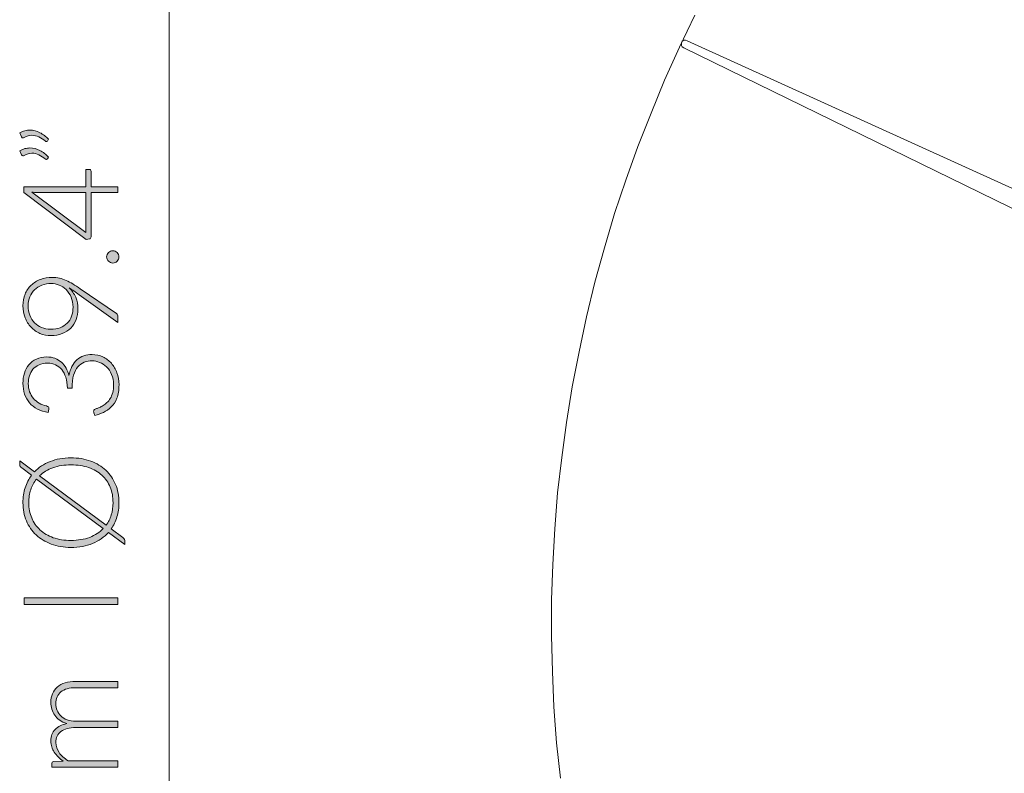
# Model space of a CAD drawing. Header units: inches. Extents: x 58.5 to 139.2, y -176 to -118.2.
# Tile 2 of 4: x 58.5 to 78.9, y -150.8 to -135.2. Entities that reach past the tile are written whole.
import ezdxf

# ---------------------------------------------------------------- set-up
doc = ezdxf.new("R2010")
doc.units = ezdxf.units.IN
doc.header["$MEASUREMENT"] = 0
doc.linetypes.add('AI-Linetype-1', pattern=[2.838445, 1.419222, -1.419222])
doc.layers.add('Capa 1', color=7, linetype='Continuous')

# ---------------------------------------------------------------- blocks, each defined once
blk = doc.blocks.new('block 2')
at = {"layer": 'Capa 1'}
h = blk.add_hatch(color=250, dxfattribs=at)
h.dxf.hatch_style = 2
edge = h.paths.add_edge_path()
edge.add_spline(control_points=[(58.546, -137.553), (58.58, -137.533), (58.615, -137.518), (58.649, -137.509), (58.684, -137.5), (58.718, -137.495), (58.753, -137.495), (58.825, -137.495), (58.894, -137.513), (58.96, -137.548), (59.026, -137.583), (59.086, -137.628), (59.14, -137.684), (59.14, -137.684), (59.115, -137.723), (59.115, -137.723), (59.11, -137.729), (59.103, -137.732), (59.096, -137.732), (59.088, -137.732), (59.082, -137.729), (59.076, -137.724), (59.031, -137.689), (58.985, -137.66), (58.938, -137.637), (58.892, -137.614), (58.844, -137.603), (58.795, -137.603), (58.741, -137.603), (58.687, -137.619), (58.631, -137.651), (58.623, -137.656), (58.616, -137.658), (58.609, -137.658), (58.596, -137.658), (58.587, -137.651), (58.581, -137.637), (58.581, -137.637), (58.546, -137.553), (58.546, -137.553)], knot_values=[0, 0, 0, 0, 1, 1, 1, 2, 2, 2, 3, 3, 3, 4, 4, 4, 5, 5, 5, 6, 6, 6, 7, 7, 7, 8, 8, 8, 9, 9, 9, 10, 10, 10, 11, 11, 11, 12, 12, 12, 13, 13, 13, 13], degree=3, periodic=1)
edge = h.paths.add_edge_path()
edge.add_spline(control_points=[(58.546, -137.923), (58.58, -137.903), (58.615, -137.888), (58.649, -137.879), (58.684, -137.87), (58.718, -137.865), (58.753, -137.865), (58.825, -137.865), (58.894, -137.883), (58.96, -137.918), (59.026, -137.953), (59.086, -137.998), (59.14, -138.054), (59.14, -138.054), (59.115, -138.093), (59.115, -138.093), (59.11, -138.099), (59.103, -138.102), (59.096, -138.102), (59.088, -138.102), (59.082, -138.099), (59.076, -138.094), (59.031, -138.059), (58.985, -138.03), (58.938, -138.007), (58.892, -137.984), (58.844, -137.973), (58.795, -137.973), (58.741, -137.973), (58.687, -137.989), (58.631, -138.021), (58.623, -138.026), (58.616, -138.028), (58.609, -138.028), (58.596, -138.028), (58.587, -138.021), (58.581, -138.007), (58.581, -138.007), (58.546, -137.923), (58.546, -137.923)], knot_values=[0, 0, 0, 0, 1, 1, 1, 2, 2, 2, 3, 3, 3, 4, 4, 4, 5, 5, 5, 6, 6, 6, 7, 7, 7, 8, 8, 8, 9, 9, 9, 10, 10, 10, 11, 11, 11, 12, 12, 12, 13, 13, 13, 13], degree=3, periodic=1)
h = blk.add_hatch(color=250, dxfattribs=at)
h.dxf.hatch_style = 2
edge = h.paths.add_edge_path()
edge.add_spline(control_points=[(59.914, -138.667), (59.914, -138.667), (59.914, -138.311), (59.914, -138.311), (59.914, -138.311), (59.986, -138.311), (59.986, -138.311), (59.996, -138.311), (60.004, -138.314), (60.01, -138.32), (60.016, -138.326), (60.019, -138.335), (60.019, -138.348), (60.019, -138.348), (60.019, -138.667), (60.019, -138.667), (60.019, -138.667), (60.577, -138.667), (60.577, -138.667), (60.577, -138.667), (60.577, -138.785), (60.577, -138.785), (60.577, -138.785), (60.019, -138.785), (60.019, -138.785), (60.019, -138.785), (60.019, -139.703), (60.019, -139.703), (60.019, -139.717), (60.016, -139.727), (60.01, -139.735), (60.004, -139.742), (59.996, -139.747), (59.986, -139.75), (59.986, -139.75), (59.921, -139.762), (59.921, -139.762), (59.921, -139.762), (58.628, -138.784), (58.628, -138.784), (58.628, -138.784), (58.628, -138.667), (58.628, -138.667), (58.628, -138.667), (59.914, -138.667), (59.914, -138.667)], knot_values=[0, 0, 0, 0, 1, 1, 1, 2, 2, 2, 3, 3, 3, 4, 4, 4, 5, 5, 5, 6, 6, 6, 7, 7, 7, 8, 8, 8, 9, 9, 9, 10, 10, 10, 11, 11, 11, 12, 12, 12, 13, 13, 13, 14, 14, 14, 15, 15, 15, 15], degree=3, periodic=1)
edge = h.paths.add_edge_path()
edge.add_spline(control_points=[(58.895, -138.785), (58.879, -138.785), (58.863, -138.785), (58.845, -138.784), (58.828, -138.783), (58.81, -138.781), (58.792, -138.779), (58.792, -138.779), (59.914, -139.619), (59.914, -139.619), (59.914, -139.619), (59.914, -138.785), (59.914, -138.785), (59.914, -138.785), (58.895, -138.785), (58.895, -138.785)], knot_values=[0, 0, 0, 0, 1, 1, 1, 2, 2, 2, 3, 3, 3, 4, 4, 4, 5, 5, 5, 5], degree=3, periodic=1)
h = blk.add_hatch(color=250, dxfattribs=at)
h.dxf.hatch_style = 2
edge = h.paths.add_edge_path()
edge.add_spline(control_points=[(60.471, -140.248), (60.454, -140.248), (60.437, -140.245), (60.422, -140.238), (60.406, -140.232), (60.393, -140.223), (60.381, -140.211), (60.37, -140.2), (60.36, -140.187), (60.354, -140.171), (60.347, -140.156), (60.343, -140.14), (60.343, -140.121), (60.343, -140.104), (60.347, -140.087), (60.354, -140.072), (60.36, -140.056), (60.37, -140.043), (60.381, -140.031), (60.393, -140.02), (60.406, -140.011), (60.422, -140.004), (60.437, -139.997), (60.454, -139.993), (60.471, -139.993), (60.49, -139.993), (60.506, -139.997), (60.522, -140.004), (60.537, -140.011), (60.55, -140.02), (60.561, -140.031), (60.573, -140.043), (60.582, -140.056), (60.588, -140.072), (60.595, -140.087), (60.598, -140.104), (60.598, -140.121), (60.598, -140.157), (60.586, -140.187), (60.561, -140.211), (60.537, -140.236), (60.507, -140.248), (60.471, -140.248)], knot_values=[0, 0, 0, 0, 1, 1, 1, 2, 2, 2, 3, 3, 3, 4, 4, 4, 5, 5, 5, 6, 6, 6, 7, 7, 7, 8, 8, 8, 9, 9, 9, 10, 10, 10, 11, 11, 11, 12, 12, 12, 13, 13, 13, 14, 14, 14, 14], degree=3, periodic=1)
h = blk.add_hatch(color=250, dxfattribs=at)
h.dxf.hatch_style = 2
edge = h.paths.add_edge_path()
edge.add_spline(control_points=[(59.749, -141.199), (59.749, -141.279), (59.736, -141.353), (59.71, -141.42), (59.684, -141.488), (59.646, -141.546), (59.598, -141.595), (59.549, -141.644), (59.491, -141.682), (59.422, -141.71), (59.354, -141.737), (59.278, -141.751), (59.193, -141.751), (59.11, -141.751), (59.033, -141.736), (58.962, -141.705), (58.891, -141.674), (58.829, -141.631), (58.777, -141.576), (58.724, -141.521), (58.683, -141.456), (58.654, -141.38), (58.624, -141.305), (58.609, -141.222), (58.609, -141.132), (58.609, -141.046), (58.623, -140.967), (58.653, -140.895), (58.682, -140.823), (58.724, -140.761), (58.777, -140.709), (58.831, -140.657), (58.895, -140.617), (58.97, -140.588), (59.045, -140.559), (59.128, -140.545), (59.219, -140.545), (59.27, -140.545), (59.318, -140.55), (59.364, -140.561), (59.41, -140.571), (59.456, -140.587), (59.501, -140.607), (59.547, -140.628), (59.594, -140.653), (59.643, -140.682), (59.691, -140.712), (59.742, -140.745), (59.797, -140.783), (59.797, -140.783), (60.545, -141.293), (60.545, -141.293), (60.567, -141.307), (60.577, -141.329), (60.577, -141.361), (60.577, -141.361), (60.577, -141.479), (60.577, -141.479), (60.577, -141.479), (59.774, -140.904), (59.774, -140.904), (59.735, -140.876), (59.699, -140.851), (59.665, -140.827), (59.63, -140.804), (59.597, -140.783), (59.565, -140.764), (59.624, -140.817), (59.669, -140.881), (59.701, -140.957), (59.733, -141.032), (59.749, -141.113), (59.749, -141.199)], knot_values=[0, 0, 0, 0, 1, 1, 1, 2, 2, 2, 3, 3, 3, 4, 4, 4, 5, 5, 5, 6, 6, 6, 7, 7, 7, 8, 8, 8, 9, 9, 9, 10, 10, 10, 11, 11, 11, 12, 12, 12, 13, 13, 13, 14, 14, 14, 15, 15, 15, 16, 16, 16, 17, 17, 17, 18, 18, 18, 19, 19, 19, 20, 20, 20, 21, 21, 21, 22, 22, 22, 23, 23, 23, 24, 24, 24, 24], degree=3, periodic=1)
edge = h.paths.add_edge_path()
edge.add_spline(control_points=[(59.195, -140.671), (59.124, -140.671), (59.06, -140.683), (59.001, -140.706), (58.942, -140.729), (58.892, -140.761), (58.85, -140.802), (58.808, -140.843), (58.776, -140.892), (58.752, -140.949), (58.729, -141.005), (58.718, -141.067), (58.718, -141.134), (58.718, -141.205), (58.729, -141.271), (58.752, -141.331), (58.775, -141.391), (58.807, -141.442), (58.848, -141.485), (58.889, -141.528), (58.939, -141.561), (58.996, -141.585), (59.053, -141.609), (59.116, -141.62), (59.185, -141.62), (59.257, -141.62), (59.321, -141.609), (59.378, -141.587), (59.436, -141.566), (59.484, -141.535), (59.524, -141.495), (59.564, -141.455), (59.595, -141.407), (59.616, -141.35), (59.637, -141.294), (59.647, -141.231), (59.647, -141.162), (59.647, -141.084), (59.634, -141.015), (59.607, -140.954), (59.581, -140.893), (59.546, -140.842), (59.503, -140.799), (59.46, -140.757), (59.411, -140.725), (59.358, -140.704), (59.304, -140.682), (59.25, -140.671), (59.195, -140.671)], knot_values=[0, 0, 0, 0, 1, 1, 1, 2, 2, 2, 3, 3, 3, 4, 4, 4, 5, 5, 5, 6, 6, 6, 7, 7, 7, 8, 8, 8, 9, 9, 9, 10, 10, 10, 11, 11, 11, 12, 12, 12, 13, 13, 13, 14, 14, 14, 15, 15, 15, 16, 16, 16, 16], degree=3, periodic=1)
h = blk.add_hatch(color=250, dxfattribs=at)
h.dxf.hatch_style = 2
edge = h.paths.add_edge_path()
edge.add_spline(control_points=[(58.609, -142.74), (58.609, -142.666), (58.619, -142.596), (58.64, -142.53), (58.66, -142.464), (58.691, -142.406), (58.733, -142.355), (58.774, -142.305), (58.825, -142.266), (58.887, -142.236), (58.948, -142.207), (59.019, -142.193), (59.1, -142.193), (59.163, -142.193), (59.22, -142.203), (59.271, -142.222), (59.322, -142.242), (59.367, -142.269), (59.405, -142.303), (59.444, -142.338), (59.476, -142.378), (59.502, -142.425), (59.528, -142.472), (59.548, -142.523), (59.562, -142.578), (59.589, -142.435), (59.644, -142.327), (59.728, -142.254), (59.812, -142.181), (59.916, -142.144), (60.042, -142.144), (60.122, -142.144), (60.196, -142.161), (60.264, -142.193), (60.333, -142.225), (60.391, -142.269), (60.441, -142.325), (60.491, -142.381), (60.529, -142.447), (60.557, -142.523), (60.585, -142.599), (60.599, -142.681), (60.599, -142.77), (60.599, -142.881), (60.584, -142.974), (60.554, -143.048), (60.525, -143.121), (60.486, -143.182), (60.438, -143.23), (60.391, -143.278), (60.337, -143.315), (60.278, -143.341), (60.219, -143.368), (60.16, -143.389), (60.101, -143.406), (60.101, -143.406), (60.079, -143.354), (60.079, -143.354), (60.075, -143.343), (60.072, -143.332), (60.072, -143.322), (60.072, -143.312), (60.075, -143.302), (60.079, -143.293), (60.084, -143.284), (60.093, -143.277), (60.105, -143.272), (60.105, -143.272), (60.133, -143.263), (60.133, -143.263), (60.149, -143.257), (60.17, -143.249), (60.194, -143.239), (60.218, -143.229), (60.244, -143.216), (60.27, -143.2), (60.296, -143.184), (60.322, -143.164), (60.348, -143.14), (60.374, -143.117), (60.398, -143.087), (60.418, -143.053), (60.439, -143.019), (60.456, -142.978), (60.468, -142.932), (60.481, -142.886), (60.488, -142.832), (60.488, -142.772), (60.488, -142.689), (60.474, -142.617), (60.446, -142.555), (60.419, -142.493), (60.384, -142.441), (60.341, -142.4), (60.299, -142.358), (60.251, -142.327), (60.198, -142.306), (60.146, -142.286), (60.094, -142.275), (60.045, -142.275), (59.985, -142.275), (59.93, -142.285), (59.878, -142.303), (59.827, -142.322), (59.783, -142.354), (59.746, -142.398), (59.709, -142.442), (59.679, -142.5), (59.658, -142.572), (59.636, -142.644), (59.625, -142.732), (59.625, -142.838), (59.625, -142.838), (59.53, -142.838), (59.53, -142.838), (59.529, -142.753), (59.517, -142.679), (59.497, -142.615), (59.476, -142.551), (59.448, -142.497), (59.412, -142.454), (59.376, -142.411), (59.334, -142.378), (59.284, -142.356), (59.235, -142.334), (59.18, -142.323), (59.121, -142.323), (59.052, -142.323), (58.992, -142.335), (58.942, -142.358), (58.891, -142.381), (58.849, -142.411), (58.817, -142.45), (58.783, -142.488), (58.759, -142.533), (58.744, -142.585), (58.728, -142.636), (58.72, -142.69), (58.72, -142.746), (58.72, -142.807), (58.729, -142.863), (58.748, -142.915), (58.766, -142.966), (58.792, -143.012), (58.825, -143.051), (58.858, -143.09), (58.898, -143.123), (58.944, -143.15), (58.99, -143.177), (59.042, -143.196), (59.099, -143.209), (59.131, -143.217), (59.147, -143.233), (59.147, -143.26), (59.147, -143.267), (59.146, -143.272), (59.145, -143.275), (59.145, -143.275), (59.134, -143.343), (59.134, -143.343), (59.051, -143.331), (58.977, -143.308), (58.911, -143.274), (58.846, -143.24), (58.791, -143.197), (58.746, -143.145), (58.701, -143.092), (58.667, -143.032), (58.644, -142.963), (58.621, -142.894), (58.609, -142.82), (58.609, -142.74)], knot_values=[0, 0, 0, 0, 1, 1, 1, 2, 2, 2, 3, 3, 3, 4, 4, 4, 5, 5, 5, 6, 6, 6, 7, 7, 7, 8, 8, 8, 9, 9, 9, 10, 10, 10, 11, 11, 11, 12, 12, 12, 13, 13, 13, 14, 14, 14, 15, 15, 15, 16, 16, 16, 17, 17, 17, 18, 18, 18, 19, 19, 19, 20, 20, 20, 21, 21, 21, 22, 22, 22, 23, 23, 23, 24, 24, 24, 25, 25, 25, 26, 26, 26, 27, 27, 27, 28, 28, 28, 29, 29, 29, 30, 30, 30, 31, 31, 31, 32, 32, 32, 33, 33, 33, 34, 34, 34, 35, 35, 35, 36, 36, 36, 37, 37, 37, 38, 38, 38, 39, 39, 39, 40, 40, 40, 41, 41, 41, 42, 42, 42, 43, 43, 43, 44, 44, 44, 45, 45, 45, 46, 46, 46, 47, 47, 47, 48, 48, 48, 49, 49, 49, 50, 50, 50, 51, 51, 51, 52, 52, 52, 53, 53, 53, 54, 54, 54, 55, 55, 55, 56, 56, 56, 57, 57, 57, 57], degree=3, periodic=1)
h = blk.add_hatch(color=250, dxfattribs=at)
h.dxf.hatch_style = 2
edge = h.paths.add_edge_path()
edge.add_spline(control_points=[(59.603, -144.283), (59.754, -144.283), (59.89, -144.306), (60.013, -144.351), (60.135, -144.396), (60.24, -144.459), (60.326, -144.541), (60.413, -144.622), (60.48, -144.72), (60.527, -144.834), (60.574, -144.947), (60.598, -145.073), (60.598, -145.212), (60.598, -145.317), (60.584, -145.416), (60.556, -145.507), (60.528, -145.598), (60.488, -145.681), (60.436, -145.755), (60.436, -145.755), (60.678, -145.935), (60.678, -145.935), (60.693, -145.947), (60.704, -145.96), (60.711, -145.975), (60.718, -145.99), (60.722, -146.005), (60.722, -146.021), (60.722, -146.021), (60.722, -146.081), (60.722, -146.081), (60.722, -146.081), (60.379, -145.827), (60.379, -145.827), (60.291, -145.926), (60.182, -146.002), (60.051, -146.057), (59.92, -146.111), (59.771, -146.139), (59.603, -146.139), (59.454, -146.139), (59.318, -146.116), (59.196, -146.071), (59.073, -146.025), (58.968, -145.962), (58.882, -145.88), (58.795, -145.799), (58.728, -145.701), (58.68, -145.587), (58.633, -145.474), (58.609, -145.348), (58.609, -145.212), (58.609, -145.101), (58.624, -144.998), (58.655, -144.902), (58.686, -144.807), (58.73, -144.721), (58.788, -144.645), (58.788, -144.645), (58.583, -144.492), (58.583, -144.492), (58.568, -144.481), (58.557, -144.472), (58.551, -144.464), (58.545, -144.455), (58.541, -144.442), (58.541, -144.424), (58.541, -144.424), (58.541, -144.348), (58.541, -144.348), (58.541, -144.348), (58.847, -144.575), (58.847, -144.575), (58.935, -144.482), (59.043, -144.41), (59.17, -144.36), (59.298, -144.309), (59.442, -144.283), (59.603, -144.283)], knot_values=[0, 0, 0, 0, 1, 1, 1, 2, 2, 2, 3, 3, 3, 4, 4, 4, 5, 5, 5, 6, 6, 6, 7, 7, 7, 8, 8, 8, 9, 9, 9, 10, 10, 10, 11, 11, 11, 12, 12, 12, 13, 13, 13, 14, 14, 14, 15, 15, 15, 16, 16, 16, 17, 17, 17, 18, 18, 18, 19, 19, 19, 20, 20, 20, 21, 21, 21, 22, 22, 22, 23, 23, 23, 24, 24, 24, 25, 25, 25, 26, 26, 26, 26], degree=3, periodic=1)
edge = h.paths.add_edge_path()
edge.add_spline(control_points=[(59.603, -145.994), (59.75, -145.994), (59.88, -145.973), (59.992, -145.93), (60.104, -145.887), (60.198, -145.826), (60.273, -145.748), (60.273, -145.748), (58.891, -144.722), (58.891, -144.722), (58.839, -144.787), (58.799, -144.861), (58.771, -144.943), (58.744, -145.025), (58.73, -145.114), (58.73, -145.212), (58.73, -145.327), (58.75, -145.433), (58.79, -145.529), (58.83, -145.625), (58.887, -145.707), (58.962, -145.776), (59.038, -145.846), (59.129, -145.899), (59.237, -145.937), (59.346, -145.975), (59.468, -145.994), (59.603, -145.994)], knot_values=[0, 0, 0, 0, 1, 1, 1, 2, 2, 2, 3, 3, 3, 4, 4, 4, 5, 5, 5, 6, 6, 6, 7, 7, 7, 8, 8, 8, 9, 9, 9, 9], degree=3, periodic=1)
edge = h.paths.add_edge_path()
edge.add_spline(control_points=[(59.603, -144.429), (59.464, -144.429), (59.34, -144.449), (59.23, -144.488), (59.121, -144.528), (59.029, -144.583), (58.954, -144.655), (58.954, -144.655), (60.332, -145.679), (60.332, -145.679), (60.379, -145.616), (60.415, -145.545), (60.439, -145.467), (60.463, -145.389), (60.475, -145.303), (60.475, -145.212), (60.475, -145.094), (60.456, -144.988), (60.416, -144.891), (60.377, -144.795), (60.319, -144.713), (60.244, -144.644), (60.169, -144.576), (60.078, -144.523), (59.97, -144.485), (59.862, -144.448), (59.74, -144.429), (59.603, -144.429)], knot_values=[0, 0, 0, 0, 1, 1, 1, 2, 2, 2, 3, 3, 3, 4, 4, 4, 5, 5, 5, 6, 6, 6, 7, 7, 7, 8, 8, 8, 9, 9, 9, 9], degree=3, periodic=1)
h = blk.add_hatch(color=250, dxfattribs=at)
h.dxf.hatch_style = 2
h.paths.add_polyline_path([(60.577, -147.18), (60.577, -147.322), (58.631, -147.322), (58.631, -147.18)])
h = blk.add_hatch(color=250, dxfattribs=at)
h.dxf.hatch_style = 2
edge = h.paths.add_edge_path()
edge.add_spline(control_points=[(60.577, -150.689), (60.577, -150.689), (59.209, -150.689), (59.209, -150.689), (59.209, -150.689), (59.209, -150.618), (59.209, -150.618), (59.209, -150.593), (59.22, -150.58), (59.243, -150.576), (59.243, -150.576), (59.441, -150.564), (59.441, -150.564), (59.403, -150.537), (59.369, -150.509), (59.338, -150.478), (59.307, -150.448), (59.28, -150.416), (59.257, -150.382), (59.235, -150.347), (59.218, -150.311), (59.205, -150.271), (59.193, -150.232), (59.187, -150.191), (59.187, -150.148), (59.187, -150.048), (59.216, -149.968), (59.274, -149.909), (59.332, -149.849), (59.413, -149.809), (59.517, -149.788), (59.46, -149.771), (59.411, -149.748), (59.37, -149.719), (59.328, -149.689), (59.294, -149.655), (59.267, -149.616), (59.24, -149.578), (59.22, -149.536), (59.207, -149.491), (59.193, -149.445), (59.187, -149.399), (59.187, -149.351), (59.187, -149.284), (59.198, -149.223), (59.22, -149.169), (59.243, -149.114), (59.276, -149.069), (59.32, -149.031), (59.364, -148.992), (59.418, -148.964), (59.482, -148.943), (59.546, -148.923), (59.62, -148.913), (59.702, -148.913), (59.702, -148.913), (60.577, -148.913), (60.577, -148.913), (60.577, -148.913), (60.577, -149.044), (60.577, -149.044), (60.577, -149.044), (59.702, -149.044), (59.702, -149.044), (59.568, -149.044), (59.466, -149.073), (59.396, -149.131), (59.326, -149.188), (59.291, -149.271), (59.291, -149.378), (59.291, -149.426), (59.3, -149.471), (59.317, -149.515), (59.335, -149.558), (59.361, -149.597), (59.395, -149.63), (59.429, -149.664), (59.472, -149.69), (59.523, -149.71), (59.575, -149.73), (59.634, -149.74), (59.702, -149.74), (59.702, -149.74), (60.577, -149.74), (60.577, -149.74), (60.577, -149.74), (60.577, -149.871), (60.577, -149.871), (60.577, -149.871), (59.702, -149.871), (59.702, -149.871), (59.569, -149.871), (59.468, -149.897), (59.397, -149.95), (59.326, -150.004), (59.291, -150.081), (59.291, -150.183), (59.291, -150.257), (59.313, -150.326), (59.358, -150.389), (59.402, -150.452), (59.464, -150.509), (59.543, -150.558), (59.543, -150.558), (60.577, -150.558), (60.577, -150.558), (60.577, -150.558), (60.577, -150.689), (60.577, -150.689)], knot_values=[0, 0, 0, 0, 1, 1, 1, 2, 2, 2, 3, 3, 3, 4, 4, 4, 5, 5, 5, 6, 6, 6, 7, 7, 7, 8, 8, 8, 9, 9, 9, 10, 10, 10, 11, 11, 11, 12, 12, 12, 13, 13, 13, 14, 14, 14, 15, 15, 15, 16, 16, 16, 17, 17, 17, 18, 18, 18, 19, 19, 19, 20, 20, 20, 21, 21, 21, 22, 22, 22, 23, 23, 23, 24, 24, 24, 25, 25, 25, 26, 26, 26, 27, 27, 27, 28, 28, 28, 29, 29, 29, 30, 30, 30, 31, 31, 31, 32, 32, 32, 33, 33, 33, 34, 34, 34, 35, 35, 35, 36, 36, 36, 36], degree=3, periodic=1)
at = {"layer": 'Capa 1', "lineweight": 0}
blk.add_lwpolyline([(60.577, -147.18), (60.577, -147.322), (58.631, -147.322), (58.631, -147.18), (60.577, -147.18)], dxfattribs=at)
for points, knots in [([(58.546, -137.553), (58.58, -137.533), (58.615, -137.518), (58.649, -137.509), (58.684, -137.5), (58.718, -137.495), (58.753, -137.495), (58.825, -137.495), (58.894, -137.513), (58.96, -137.548), (59.026, -137.583), (59.086, -137.628), (59.14, -137.684), (59.14, -137.684), (59.115, -137.723), (59.115, -137.723), (59.11, -137.729), (59.103, -137.732), (59.096, -137.732), (59.088, -137.732), (59.082, -137.729), (59.076, -137.724), (59.031, -137.689), (58.985, -137.66), (58.938, -137.637), (58.892, -137.614), (58.844, -137.603), (58.795, -137.603), (58.741, -137.603), (58.687, -137.619), (58.631, -137.651), (58.623, -137.656), (58.616, -137.658), (58.609, -137.658), (58.596, -137.658), (58.587, -137.651), (58.581, -137.637), (58.581, -137.637), (58.546, -137.553), (58.546, -137.553)], [0, 0, 0, 0, 1, 1, 1, 2, 2, 2, 3, 3, 3, 4, 4, 4, 5, 5, 5, 6, 6, 6, 7, 7, 7, 8, 8, 8, 9, 9, 9, 10, 10, 10, 11, 11, 11, 12, 12, 12, 13, 13, 13, 13]), ([(58.546, -137.923), (58.58, -137.903), (58.615, -137.888), (58.649, -137.879), (58.684, -137.87), (58.718, -137.865), (58.753, -137.865), (58.825, -137.865), (58.894, -137.883), (58.96, -137.918), (59.026, -137.953), (59.086, -137.998), (59.14, -138.054), (59.14, -138.054), (59.115, -138.093), (59.115, -138.093), (59.11, -138.099), (59.103, -138.102), (59.096, -138.102), (59.088, -138.102), (59.082, -138.099), (59.076, -138.094), (59.031, -138.059), (58.985, -138.03), (58.938, -138.007), (58.892, -137.984), (58.844, -137.973), (58.795, -137.973), (58.741, -137.973), (58.687, -137.989), (58.631, -138.021), (58.623, -138.026), (58.616, -138.028), (58.609, -138.028), (58.596, -138.028), (58.587, -138.021), (58.581, -138.007), (58.581, -138.007), (58.546, -137.923), (58.546, -137.923)], [0, 0, 0, 0, 1, 1, 1, 2, 2, 2, 3, 3, 3, 4, 4, 4, 5, 5, 5, 6, 6, 6, 7, 7, 7, 8, 8, 8, 9, 9, 9, 10, 10, 10, 11, 11, 11, 12, 12, 12, 13, 13, 13, 13]), ([(59.914, -138.667), (59.914, -138.667), (59.914, -138.311), (59.914, -138.311), (59.914, -138.311), (59.986, -138.311), (59.986, -138.311), (59.996, -138.311), (60.004, -138.314), (60.01, -138.32), (60.016, -138.326), (60.019, -138.335), (60.019, -138.348), (60.019, -138.348), (60.019, -138.667), (60.019, -138.667), (60.019, -138.667), (60.577, -138.667), (60.577, -138.667), (60.577, -138.667), (60.577, -138.785), (60.577, -138.785), (60.577, -138.785), (60.019, -138.785), (60.019, -138.785), (60.019, -138.785), (60.019, -139.703), (60.019, -139.703), (60.019, -139.717), (60.016, -139.727), (60.01, -139.735), (60.004, -139.742), (59.996, -139.747), (59.986, -139.75), (59.986, -139.75), (59.921, -139.762), (59.921, -139.762), (59.921, -139.762), (58.628, -138.784), (58.628, -138.784), (58.628, -138.784), (58.628, -138.667), (58.628, -138.667), (58.628, -138.667), (59.914, -138.667), (59.914, -138.667)], [0, 0, 0, 0, 1, 1, 1, 2, 2, 2, 3, 3, 3, 4, 4, 4, 5, 5, 5, 6, 6, 6, 7, 7, 7, 8, 8, 8, 9, 9, 9, 10, 10, 10, 11, 11, 11, 12, 12, 12, 13, 13, 13, 14, 14, 14, 15, 15, 15, 15]), ([(58.895, -138.785), (58.879, -138.785), (58.863, -138.785), (58.845, -138.784), (58.828, -138.783), (58.81, -138.781), (58.792, -138.779), (58.792, -138.779), (59.914, -139.619), (59.914, -139.619), (59.914, -139.619), (59.914, -138.785), (59.914, -138.785), (59.914, -138.785), (58.895, -138.785), (58.895, -138.785)], [0, 0, 0, 0, 1, 1, 1, 2, 2, 2, 3, 3, 3, 4, 4, 4, 5, 5, 5, 5]), ([(60.471, -140.248), (60.454, -140.248), (60.437, -140.245), (60.422, -140.238), (60.406, -140.232), (60.393, -140.223), (60.381, -140.211), (60.37, -140.2), (60.36, -140.187), (60.354, -140.171), (60.347, -140.156), (60.343, -140.14), (60.343, -140.121), (60.343, -140.104), (60.347, -140.087), (60.354, -140.072), (60.36, -140.056), (60.37, -140.043), (60.381, -140.031), (60.393, -140.02), (60.406, -140.011), (60.422, -140.004), (60.437, -139.997), (60.454, -139.993), (60.471, -139.993), (60.49, -139.993), (60.506, -139.997), (60.522, -140.004), (60.537, -140.011), (60.55, -140.02), (60.561, -140.031), (60.573, -140.043), (60.582, -140.056), (60.588, -140.072), (60.595, -140.087), (60.598, -140.104), (60.598, -140.121), (60.598, -140.157), (60.586, -140.187), (60.561, -140.211), (60.537, -140.236), (60.507, -140.248), (60.471, -140.248)], [0, 0, 0, 0, 1, 1, 1, 2, 2, 2, 3, 3, 3, 4, 4, 4, 5, 5, 5, 6, 6, 6, 7, 7, 7, 8, 8, 8, 9, 9, 9, 10, 10, 10, 11, 11, 11, 12, 12, 12, 13, 13, 13, 14, 14, 14, 14]), ([(59.749, -141.199), (59.749, -141.279), (59.736, -141.353), (59.71, -141.42), (59.684, -141.488), (59.646, -141.546), (59.598, -141.595), (59.549, -141.644), (59.491, -141.682), (59.422, -141.71), (59.354, -141.737), (59.278, -141.751), (59.193, -141.751), (59.11, -141.751), (59.033, -141.736), (58.962, -141.705), (58.891, -141.674), (58.829, -141.631), (58.777, -141.576), (58.724, -141.521), (58.683, -141.456), (58.654, -141.38), (58.624, -141.305), (58.609, -141.222), (58.609, -141.132), (58.609, -141.046), (58.623, -140.967), (58.653, -140.895), (58.682, -140.823), (58.724, -140.761), (58.777, -140.709), (58.831, -140.657), (58.895, -140.617), (58.97, -140.588), (59.045, -140.559), (59.128, -140.545), (59.219, -140.545), (59.27, -140.545), (59.318, -140.55), (59.364, -140.561), (59.41, -140.571), (59.456, -140.587), (59.501, -140.607), (59.547, -140.628), (59.594, -140.653), (59.643, -140.682), (59.691, -140.712), (59.742, -140.745), (59.797, -140.783), (59.797, -140.783), (60.545, -141.293), (60.545, -141.293), (60.567, -141.307), (60.577, -141.329), (60.577, -141.361), (60.577, -141.361), (60.577, -141.479), (60.577, -141.479), (60.577, -141.479), (59.774, -140.904), (59.774, -140.904), (59.735, -140.876), (59.699, -140.851), (59.665, -140.827), (59.63, -140.804), (59.597, -140.783), (59.565, -140.764), (59.624, -140.817), (59.669, -140.881), (59.701, -140.957), (59.733, -141.032), (59.749, -141.113), (59.749, -141.199)], [0, 0, 0, 0, 1, 1, 1, 2, 2, 2, 3, 3, 3, 4, 4, 4, 5, 5, 5, 6, 6, 6, 7, 7, 7, 8, 8, 8, 9, 9, 9, 10, 10, 10, 11, 11, 11, 12, 12, 12, 13, 13, 13, 14, 14, 14, 15, 15, 15, 16, 16, 16, 17, 17, 17, 18, 18, 18, 19, 19, 19, 20, 20, 20, 21, 21, 21, 22, 22, 22, 23, 23, 23, 24, 24, 24, 24]), ([(59.195, -140.671), (59.124, -140.671), (59.06, -140.683), (59.001, -140.706), (58.942, -140.729), (58.892, -140.761), (58.85, -140.802), (58.808, -140.843), (58.776, -140.892), (58.752, -140.949), (58.729, -141.005), (58.718, -141.067), (58.718, -141.134), (58.718, -141.205), (58.729, -141.271), (58.752, -141.331), (58.775, -141.391), (58.807, -141.442), (58.848, -141.485), (58.889, -141.528), (58.939, -141.561), (58.996, -141.585), (59.053, -141.609), (59.116, -141.62), (59.185, -141.62), (59.257, -141.62), (59.321, -141.609), (59.378, -141.587), (59.436, -141.566), (59.484, -141.535), (59.524, -141.495), (59.564, -141.455), (59.595, -141.407), (59.616, -141.35), (59.637, -141.294), (59.647, -141.231), (59.647, -141.162), (59.647, -141.084), (59.634, -141.015), (59.607, -140.954), (59.581, -140.893), (59.546, -140.842), (59.503, -140.799), (59.46, -140.757), (59.411, -140.725), (59.358, -140.704), (59.304, -140.682), (59.25, -140.671), (59.195, -140.671)], [0, 0, 0, 0, 1, 1, 1, 2, 2, 2, 3, 3, 3, 4, 4, 4, 5, 5, 5, 6, 6, 6, 7, 7, 7, 8, 8, 8, 9, 9, 9, 10, 10, 10, 11, 11, 11, 12, 12, 12, 13, 13, 13, 14, 14, 14, 15, 15, 15, 16, 16, 16, 16]), ([(58.609, -142.74), (58.609, -142.666), (58.619, -142.596), (58.64, -142.53), (58.66, -142.464), (58.691, -142.406), (58.733, -142.355), (58.774, -142.305), (58.825, -142.266), (58.887, -142.236), (58.948, -142.207), (59.019, -142.193), (59.1, -142.193), (59.163, -142.193), (59.22, -142.203), (59.271, -142.222), (59.322, -142.242), (59.367, -142.269), (59.405, -142.303), (59.444, -142.338), (59.476, -142.378), (59.502, -142.425), (59.528, -142.472), (59.548, -142.523), (59.562, -142.578), (59.589, -142.435), (59.644, -142.327), (59.728, -142.254), (59.812, -142.181), (59.916, -142.144), (60.042, -142.144), (60.122, -142.144), (60.196, -142.161), (60.264, -142.193), (60.333, -142.225), (60.391, -142.269), (60.441, -142.325), (60.491, -142.381), (60.529, -142.447), (60.557, -142.523), (60.585, -142.599), (60.599, -142.681), (60.599, -142.77), (60.599, -142.881), (60.584, -142.974), (60.554, -143.048), (60.525, -143.121), (60.486, -143.182), (60.438, -143.23), (60.391, -143.278), (60.337, -143.315), (60.278, -143.341), (60.219, -143.368), (60.16, -143.389), (60.101, -143.406), (60.101, -143.406), (60.079, -143.354), (60.079, -143.354), (60.075, -143.343), (60.072, -143.332), (60.072, -143.322), (60.072, -143.312), (60.075, -143.302), (60.079, -143.293), (60.084, -143.284), (60.093, -143.277), (60.105, -143.272), (60.105, -143.272), (60.133, -143.263), (60.133, -143.263), (60.149, -143.257), (60.17, -143.249), (60.194, -143.239), (60.218, -143.229), (60.244, -143.216), (60.27, -143.2), (60.296, -143.184), (60.322, -143.164), (60.348, -143.14), (60.374, -143.117), (60.398, -143.087), (60.418, -143.053), (60.439, -143.019), (60.456, -142.978), (60.468, -142.932), (60.481, -142.886), (60.488, -142.832), (60.488, -142.772), (60.488, -142.689), (60.474, -142.617), (60.446, -142.555), (60.419, -142.493), (60.384, -142.441), (60.341, -142.4), (60.299, -142.358), (60.251, -142.327), (60.198, -142.306), (60.146, -142.286), (60.094, -142.275), (60.045, -142.275), (59.985, -142.275), (59.93, -142.285), (59.878, -142.303), (59.827, -142.322), (59.783, -142.354), (59.746, -142.398), (59.709, -142.442), (59.679, -142.5), (59.658, -142.572), (59.636, -142.644), (59.625, -142.732), (59.625, -142.838), (59.625, -142.838), (59.53, -142.838), (59.53, -142.838), (59.529, -142.753), (59.517, -142.679), (59.497, -142.615), (59.476, -142.551), (59.448, -142.497), (59.412, -142.454), (59.376, -142.411), (59.334, -142.378), (59.284, -142.356), (59.235, -142.334), (59.18, -142.323), (59.121, -142.323), (59.052, -142.323), (58.992, -142.335), (58.942, -142.358), (58.891, -142.381), (58.849, -142.411), (58.817, -142.45), (58.783, -142.488), (58.759, -142.533), (58.744, -142.585), (58.728, -142.636), (58.72, -142.69), (58.72, -142.746), (58.72, -142.807), (58.729, -142.863), (58.748, -142.915), (58.766, -142.966), (58.792, -143.012), (58.825, -143.051), (58.858, -143.09), (58.898, -143.123), (58.944, -143.15), (58.99, -143.177), (59.042, -143.196), (59.099, -143.209), (59.131, -143.217), (59.147, -143.233), (59.147, -143.26), (59.147, -143.267), (59.146, -143.272), (59.145, -143.275), (59.145, -143.275), (59.134, -143.343), (59.134, -143.343), (59.051, -143.331), (58.977, -143.308), (58.911, -143.274), (58.846, -143.24), (58.791, -143.197), (58.746, -143.145), (58.701, -143.092), (58.667, -143.032), (58.644, -142.963), (58.621, -142.894), (58.609, -142.82), (58.609, -142.74)], [0, 0, 0, 0, 1, 1, 1, 2, 2, 2, 3, 3, 3, 4, 4, 4, 5, 5, 5, 6, 6, 6, 7, 7, 7, 8, 8, 8, 9, 9, 9, 10, 10, 10, 11, 11, 11, 12, 12, 12, 13, 13, 13, 14, 14, 14, 15, 15, 15, 16, 16, 16, 17, 17, 17, 18, 18, 18, 19, 19, 19, 20, 20, 20, 21, 21, 21, 22, 22, 22, 23, 23, 23, 24, 24, 24, 25, 25, 25, 26, 26, 26, 27, 27, 27, 28, 28, 28, 29, 29, 29, 30, 30, 30, 31, 31, 31, 32, 32, 32, 33, 33, 33, 34, 34, 34, 35, 35, 35, 36, 36, 36, 37, 37, 37, 38, 38, 38, 39, 39, 39, 40, 40, 40, 41, 41, 41, 42, 42, 42, 43, 43, 43, 44, 44, 44, 45, 45, 45, 46, 46, 46, 47, 47, 47, 48, 48, 48, 49, 49, 49, 50, 50, 50, 51, 51, 51, 52, 52, 52, 53, 53, 53, 54, 54, 54, 55, 55, 55, 56, 56, 56, 57, 57, 57, 57]), ([(59.603, -144.283), (59.754, -144.283), (59.89, -144.306), (60.013, -144.351), (60.135, -144.396), (60.24, -144.459), (60.326, -144.541), (60.413, -144.622), (60.48, -144.72), (60.527, -144.834), (60.574, -144.947), (60.598, -145.073), (60.598, -145.212), (60.598, -145.317), (60.584, -145.416), (60.556, -145.507), (60.528, -145.598), (60.488, -145.681), (60.436, -145.755), (60.436, -145.755), (60.678, -145.935), (60.678, -145.935), (60.693, -145.947), (60.704, -145.96), (60.711, -145.975), (60.718, -145.99), (60.722, -146.005), (60.722, -146.021), (60.722, -146.021), (60.722, -146.081), (60.722, -146.081), (60.722, -146.081), (60.379, -145.827), (60.379, -145.827), (60.291, -145.926), (60.182, -146.002), (60.051, -146.057), (59.92, -146.111), (59.771, -146.139), (59.603, -146.139), (59.454, -146.139), (59.318, -146.116), (59.196, -146.071), (59.073, -146.025), (58.968, -145.962), (58.882, -145.88), (58.795, -145.799), (58.728, -145.701), (58.68, -145.587), (58.633, -145.474), (58.609, -145.348), (58.609, -145.212), (58.609, -145.101), (58.624, -144.998), (58.655, -144.902), (58.686, -144.807), (58.73, -144.721), (58.788, -144.645), (58.788, -144.645), (58.583, -144.492), (58.583, -144.492), (58.568, -144.481), (58.557, -144.472), (58.551, -144.464), (58.545, -144.455), (58.541, -144.442), (58.541, -144.424), (58.541, -144.424), (58.541, -144.348), (58.541, -144.348), (58.541, -144.348), (58.847, -144.575), (58.847, -144.575), (58.935, -144.482), (59.043, -144.41), (59.17, -144.36), (59.298, -144.309), (59.442, -144.283), (59.603, -144.283)], [0, 0, 0, 0, 1, 1, 1, 2, 2, 2, 3, 3, 3, 4, 4, 4, 5, 5, 5, 6, 6, 6, 7, 7, 7, 8, 8, 8, 9, 9, 9, 10, 10, 10, 11, 11, 11, 12, 12, 12, 13, 13, 13, 14, 14, 14, 15, 15, 15, 16, 16, 16, 17, 17, 17, 18, 18, 18, 19, 19, 19, 20, 20, 20, 21, 21, 21, 22, 22, 22, 23, 23, 23, 24, 24, 24, 25, 25, 25, 26, 26, 26, 26]), ([(59.603, -144.429), (59.464, -144.429), (59.34, -144.449), (59.23, -144.488), (59.121, -144.528), (59.029, -144.583), (58.954, -144.655), (58.954, -144.655), (60.332, -145.679), (60.332, -145.679), (60.379, -145.616), (60.415, -145.545), (60.439, -145.467), (60.463, -145.389), (60.475, -145.303), (60.475, -145.212), (60.475, -145.094), (60.456, -144.988), (60.416, -144.891), (60.377, -144.795), (60.319, -144.713), (60.244, -144.644), (60.169, -144.576), (60.078, -144.523), (59.97, -144.485), (59.862, -144.448), (59.74, -144.429), (59.603, -144.429)], [0, 0, 0, 0, 1, 1, 1, 2, 2, 2, 3, 3, 3, 4, 4, 4, 5, 5, 5, 6, 6, 6, 7, 7, 7, 8, 8, 8, 9, 9, 9, 9]), ([(59.603, -145.994), (59.75, -145.994), (59.88, -145.973), (59.992, -145.93), (60.104, -145.887), (60.198, -145.826), (60.273, -145.748), (60.273, -145.748), (58.891, -144.722), (58.891, -144.722), (58.839, -144.787), (58.799, -144.861), (58.771, -144.943), (58.744, -145.025), (58.73, -145.114), (58.73, -145.212), (58.73, -145.327), (58.75, -145.433), (58.79, -145.529), (58.83, -145.625), (58.887, -145.707), (58.962, -145.776), (59.038, -145.846), (59.129, -145.899), (59.237, -145.937), (59.346, -145.975), (59.468, -145.994), (59.603, -145.994)], [0, 0, 0, 0, 1, 1, 1, 2, 2, 2, 3, 3, 3, 4, 4, 4, 5, 5, 5, 6, 6, 6, 7, 7, 7, 8, 8, 8, 9, 9, 9, 9]), ([(60.577, -150.689), (60.577, -150.689), (59.209, -150.689), (59.209, -150.689), (59.209, -150.689), (59.209, -150.618), (59.209, -150.618), (59.209, -150.593), (59.22, -150.58), (59.243, -150.576), (59.243, -150.576), (59.441, -150.564), (59.441, -150.564), (59.403, -150.537), (59.369, -150.509), (59.338, -150.478), (59.307, -150.448), (59.28, -150.416), (59.257, -150.382), (59.235, -150.347), (59.218, -150.311), (59.205, -150.271), (59.193, -150.232), (59.187, -150.191), (59.187, -150.148), (59.187, -150.048), (59.216, -149.968), (59.274, -149.909), (59.332, -149.849), (59.413, -149.809), (59.517, -149.788), (59.46, -149.771), (59.411, -149.748), (59.37, -149.719), (59.328, -149.689), (59.294, -149.655), (59.267, -149.616), (59.24, -149.578), (59.22, -149.536), (59.207, -149.491), (59.193, -149.445), (59.187, -149.399), (59.187, -149.351), (59.187, -149.284), (59.198, -149.223), (59.22, -149.169), (59.243, -149.114), (59.276, -149.069), (59.32, -149.031), (59.364, -148.992), (59.418, -148.964), (59.482, -148.943), (59.546, -148.923), (59.62, -148.913), (59.702, -148.913), (59.702, -148.913), (60.577, -148.913), (60.577, -148.913), (60.577, -148.913), (60.577, -149.044), (60.577, -149.044), (60.577, -149.044), (59.702, -149.044), (59.702, -149.044), (59.568, -149.044), (59.466, -149.073), (59.396, -149.131), (59.326, -149.188), (59.291, -149.271), (59.291, -149.378), (59.291, -149.426), (59.3, -149.471), (59.317, -149.515), (59.335, -149.558), (59.361, -149.597), (59.395, -149.63), (59.429, -149.664), (59.472, -149.69), (59.523, -149.71), (59.575, -149.73), (59.634, -149.74), (59.702, -149.74), (59.702, -149.74), (60.577, -149.74), (60.577, -149.74), (60.577, -149.74), (60.577, -149.871), (60.577, -149.871), (60.577, -149.871), (59.702, -149.871), (59.702, -149.871), (59.569, -149.871), (59.468, -149.897), (59.397, -149.95), (59.326, -150.004), (59.291, -150.081), (59.291, -150.183), (59.291, -150.257), (59.313, -150.326), (59.358, -150.389), (59.402, -150.452), (59.464, -150.509), (59.543, -150.558), (59.543, -150.558), (60.577, -150.558), (60.577, -150.558), (60.577, -150.558), (60.577, -150.689), (60.577, -150.689)], [0, 0, 0, 0, 1, 1, 1, 2, 2, 2, 3, 3, 3, 4, 4, 4, 5, 5, 5, 6, 6, 6, 7, 7, 7, 8, 8, 8, 9, 9, 9, 10, 10, 10, 11, 11, 11, 12, 12, 12, 13, 13, 13, 14, 14, 14, 15, 15, 15, 16, 16, 16, 17, 17, 17, 18, 18, 18, 19, 19, 19, 20, 20, 20, 21, 21, 21, 22, 22, 22, 23, 23, 23, 24, 24, 24, 25, 25, 25, 26, 26, 26, 27, 27, 27, 28, 28, 28, 29, 29, 29, 30, 30, 30, 31, 31, 31, 32, 32, 32, 33, 33, 33, 34, 34, 34, 35, 35, 35, 36, 36, 36, 36])]:
    blk.add_open_spline(points, degree=3, knots=knots, dxfattribs=at)

msp = doc.modelspace()

# ---------------------------------------------------------------- linework, layer by layer
at = {"layer": 'Capa 1', "color": 7, "lineweight": 9}
msp.add_lwpolyline([(61.638, -119.598), (61.638, -175.885)], dxfattribs=at)
at = {"layer": 'Capa 1', "color": 252, "linetype": 'AI-Linetype-1', "lineweight": 5}
msp.add_lwpolyline([(72.528, -135.112), (72.209, -135.78), (71.899, -136.458), (71.619, -137.144), (71.348, -137.832), (71.096, -138.529), (70.864, -139.225), (70.652, -139.93), (70.458, -140.647), (70.284, -141.363), (70.129, -142.088), (69.983, -142.814), (69.868, -143.549), (69.77, -144.275), (69.683, -145.009), (69.626, -145.755), (69.587, -146.49), (69.558, -147.225), (69.558, -147.97), (69.577, -148.706), (69.606, -149.441), (69.664, -150.186), (69.742, -150.921)], dxfattribs=at)
at = {"layer": 'Capa 1', "color": 250, "lineweight": 5}
for points in [[(72.296, -135.79), (72.267, -135.771), (72.247, -135.741), (72.247, -135.712), (72.247, -135.684), (72.267, -135.654), (72.296, -135.635), (72.334, -135.635), (72.364, -135.644)], [(72.296, -135.79), (101.766, -150.195)], [(102.23, -149.199), (72.364, -135.644)]]:
    msp.add_lwpolyline(points, dxfattribs=at)

# ---------------------------------------------------------------- block references
at = {"layer": 'Capa 1'}
msp.add_blockref('block 2', (0, 0), dxfattribs=at)

doc.saveas('drawing.dxf')
